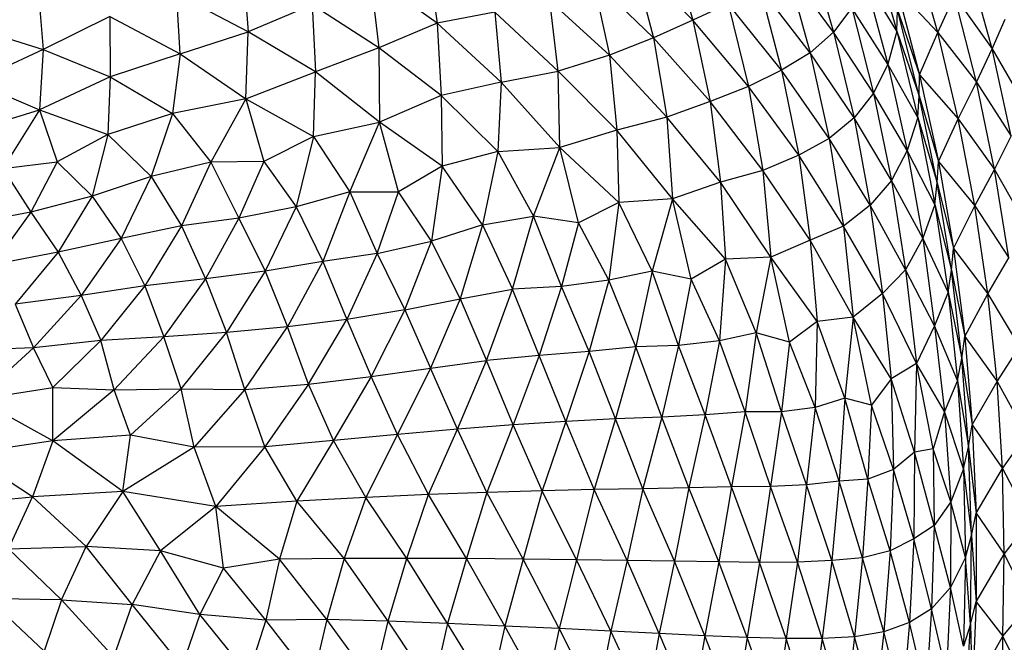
# Paper-space layout '_Superior' of a CAD drawing. Header units: millimetres. Extents: x -213 to 187, y -200 to 200.
# Tile 32 of 36: x 41 to 90, y -4 to 27. Entities that reach past the tile are written whole.
import ezdxf

# ---------------------------------------------------------------- set-up
doc = ezdxf.new("R2010")
doc.units = ezdxf.units.MM

psp = doc.layouts.new('_Superior')

# ---------------------------------------------------------------- linework, layer by layer
at = {"color": 7, "linetype": 'Continuous', "lineweight": 25}
for p, q in [((61.193, 30.27), (61.723, 26.449)), ((73.209, 30.536), (74.365, 26.593)), ((83.253, 30.276), (84.462, 26.057)), ((86.488, 25.988), (85.298, 30.208)), ((80.125, 30.146), (81.331, 26.003)), ((71.389, 29.612), (72.416, 25.732)), ((74.365, 26.593), (71.389, 29.612)), ((89.166, 25.188), (87.987, 29.503)), ((52.129, 29.064), (52.381, 26.018)), ((58.416, 28.794), (58.828, 25.229)), ((61.723, 26.449), (58.416, 28.794)), ((79.019, 29.127), (80.171, 24.989)), ((81.331, 26.003), (79.019, 29.127)), ((69.432, 28.602), (70.237, 24.864)), ((72.416, 25.732), (69.432, 28.602)), ((82.872, 28.646), (84.012, 24.426)), ((84.462, 26.057), (82.872, 28.646)), ((41.99, 28.063), (42.226, 25.146)), ((49.012, 24.938), (48.837, 27.884)), ((52.381, 26.018), (48.837, 27.884)), ((77.676, 28.237), (78.759, 24.119)), ((80.171, 24.989), (77.676, 28.237)), ((84.466, 28.139), (85.58, 23.898)), ((84.466, 28.139), (86.488, 25.988)), ((86.488, 25.988), (87.312, 27.806)), ((88.395, 23.535), (87.312, 27.806)), ((87.312, 27.806), (89.166, 25.188)), ((55.543, 27.359), (52.381, 26.018)), ((55.543, 27.359), (55.711, 24.046)), ((58.828, 25.229), (55.543, 27.359)), ((67.704, 24.074), (67.3, 27.55)), ((70.237, 24.864), (67.3, 27.55)), ((76.12, 27.41), (74.365, 26.593)), ((76.12, 27.41), (77.115, 23.323)), ((78.759, 24.119), (76.12, 27.41)), ((64.569, 26.988), (61.723, 26.449)), ((64.569, 26.988), (64.893, 23.534)), ((64.569, 26.988), (67.704, 24.074)), ((82.235, 27.21), (81.331, 26.003)), ((82.235, 27.21), (83.31, 22.981)), ((84.012, 24.426), (82.235, 27.21)), ((84.462, 26.057), (84.497, 27.106)), ((85.569, 22.85), (84.497, 27.106)), ((84.497, 27.106), (85.58, 23.898)), ((45.526, 26.782), (42.226, 25.146)), ((45.526, 26.782), (45.545, 23.795)), ((45.526, 26.782), (49.012, 24.938)), ((61.723, 26.449), (58.828, 25.229)), ((61.723, 26.449), (61.914, 22.87)), ((64.893, 23.534), (61.723, 26.449)), ((74.365, 26.593), (72.416, 25.732)), ((74.365, 26.593), (75.223, 22.582)), ((77.115, 23.323), (74.365, 26.593)), ((89.166, 25.188), (89.814, 26.654)), ((38.854, 26.216), (42.226, 25.146)), ((49.012, 24.938), (52.381, 26.018)), ((52.263, 22.711), (52.381, 26.018)), ((55.711, 24.046), (52.381, 26.018)), ((81.331, 26.003), (80.171, 24.989)), ((81.331, 26.003), (82.341, 21.765)), ((83.31, 22.981), (81.331, 26.003)), ((84.462, 26.057), (84.012, 24.426)), ((84.462, 26.057), (85.492, 21.789)), ((84.462, 26.057), (85.569, 22.85)), ((85.58, 23.898), (86.488, 25.988)), ((87.495, 21.723), (86.488, 25.988)), ((86.488, 25.988), (88.395, 23.535)), ((72.416, 25.732), (70.237, 24.864)), ((72.416, 25.732), (73.079, 21.793)), ((75.223, 22.582), (72.416, 25.732)), ((42.226, 25.146), (38.789, 23.549)), ((42.226, 25.146), (42.054, 22.164)), ((42.226, 25.146), (45.545, 23.795)), ((49.012, 24.938), (45.545, 23.795)), ((49.012, 24.938), (48.623, 21.982)), ((49.012, 24.938), (52.263, 22.711)), ((58.828, 25.229), (55.711, 24.046)), ((58.828, 25.229), (58.87, 21.549)), ((61.914, 22.87), (58.828, 25.229)), ((70.237, 24.864), (67.704, 24.074)), ((70.237, 24.864), (70.607, 21.158)), ((73.079, 21.793), (70.237, 24.864)), ((80.171, 24.989), (78.759, 24.119)), ((80.171, 24.989), (81.105, 20.748)), ((82.341, 21.765), (80.171, 24.989)), ((88.395, 23.535), (89.166, 25.188)), ((90.12, 20.855), (89.166, 25.188)), ((89.166, 25.188), (90.871, 22.243)), ((84.012, 24.426), (83.31, 22.981)), ((84.012, 24.426), (84.97, 20.144)), ((85.492, 21.789), (84.012, 24.426)), ((52.263, 22.711), (55.711, 24.046)), ((55.612, 20.845), (55.711, 24.046)), ((58.87, 21.549), (55.711, 24.046)), ((64.893, 23.534), (67.704, 24.074)), ((67.796, 20.306), (67.704, 24.074)), ((70.607, 21.158), (67.704, 24.074)), ((78.759, 24.119), (77.115, 23.323)), ((78.759, 24.119), (79.602, 19.921)), ((81.105, 20.748), (78.759, 24.119)), ((85.569, 22.85), (85.58, 23.898)), ((85.58, 23.898), (86.511, 19.613)), ((85.58, 23.898), (87.495, 21.723)), ((38.789, 23.549), (42.054, 22.164)), ((45.545, 23.795), (42.054, 22.164)), ((45.545, 23.795), (45.438, 20.943)), ((45.545, 23.795), (48.623, 21.982)), ((64.893, 23.534), (61.914, 22.87)), ((64.893, 23.534), (64.714, 20.095)), ((64.893, 23.534), (67.796, 20.306)), ((87.495, 21.723), (88.395, 23.535)), ((89.284, 19.213), (88.395, 23.535)), ((88.395, 23.535), (90.12, 20.855)), ((77.115, 23.323), (75.223, 22.582)), ((77.115, 23.323), (77.825, 19.157)), ((79.602, 19.921), (77.115, 23.323)), ((83.31, 22.981), (82.341, 21.765)), ((83.31, 22.981), (84.192, 18.666)), ((84.97, 20.144), (83.31, 22.981)), ((52.263, 22.711), (48.623, 21.982)), ((52.263, 22.711), (50.523, 19.572)), ((52.263, 22.711), (53.148, 19.611)), ((52.263, 22.711), (55.612, 20.845)), ((61.914, 22.87), (58.87, 21.549)), ((61.914, 22.87), (61.975, 19.382)), ((64.714, 20.095), (61.914, 22.87)), ((75.223, 22.582), (73.079, 21.793)), ((75.223, 22.582), (75.742, 18.579)), ((77.825, 19.157), (75.223, 22.582)), ((85.492, 21.789), (85.569, 22.85)), ((86.454, 18.553), (85.569, 22.85)), ((85.569, 22.85), (86.511, 19.613)), ((38.4, 21.034), (42.054, 22.164)), ((42.054, 22.164), (40.239, 19.254)), ((42.054, 22.164), (42.928, 19.594)), ((42.054, 22.164), (45.438, 20.943)), ((48.623, 21.982), (45.438, 20.943)), ((48.623, 21.982), (47.574, 18.868)), ((48.623, 21.982), (50.523, 19.572)), ((55.612, 20.845), (58.87, 21.549)), ((57.409, 18.11), (58.87, 21.549)), ((59.804, 18.105), (58.87, 21.549)), ((61.975, 19.382), (58.87, 21.549)), ((73.079, 21.793), (70.607, 21.158)), ((73.079, 21.793), (73.358, 17.759)), ((75.742, 18.579), (73.079, 21.793)), ((82.341, 21.765), (81.105, 20.748)), ((82.341, 21.765), (83.146, 17.441)), ((84.192, 18.666), (82.341, 21.765)), ((85.492, 21.789), (84.97, 20.144)), ((85.492, 21.789), (86.335, 17.48)), ((85.492, 21.789), (86.454, 18.553)), ((86.511, 19.613), (87.495, 21.723)), ((88.319, 17.411), (87.495, 21.723)), ((87.495, 21.723), (89.284, 19.213)), ((45.438, 20.943), (42.928, 19.594)), ((45.438, 20.943), (44.656, 17.897)), ((45.438, 20.943), (47.574, 18.868)), ((70.607, 21.158), (67.796, 20.306)), ((70.607, 21.158), (70.71, 17.578)), ((73.358, 17.759), (70.607, 21.158)), ((55.612, 20.845), (53.148, 19.611)), ((55.612, 20.845), (54.75, 17.359)), ((55.612, 20.845), (57.409, 18.11)), ((81.105, 20.748), (79.602, 19.921)), ((81.105, 20.748), (81.823, 16.404)), ((83.146, 17.441), (81.105, 20.748)), ((89.284, 19.213), (90.12, 20.855)), ((64.714, 20.095), (61.975, 19.382)), ((64.714, 20.095), (63.958, 16.471)), ((64.714, 20.095), (67.796, 20.306)), ((64.714, 20.095), (66.48, 16.901)), ((66.48, 16.901), (67.796, 20.306)), ((68.715, 16.57), (67.796, 20.306)), ((70.71, 17.578), (67.796, 20.306)), ((84.97, 20.144), (84.192, 18.666)), ((84.97, 20.144), (85.736, 15.814)), ((86.335, 17.48), (84.97, 20.144)), ((40.239, 19.254), (42.928, 19.594)), ((42.928, 19.594), (41.62, 17.098)), ((42.928, 19.594), (44.656, 17.897)), ((50.523, 19.572), (47.574, 18.868)), ((50.523, 19.572), (49.081, 16.428)), ((53.148, 19.611), (50.523, 19.572)), ((50.523, 19.572), (51.915, 16.795)), ((53.148, 19.611), (51.915, 16.795)), ((53.148, 19.611), (54.75, 17.359)), ((79.602, 19.921), (77.825, 19.157)), ((79.602, 19.921), (80.175, 15.709)), ((81.823, 16.404), (79.602, 19.921)), ((86.454, 18.553), (86.511, 19.613)), ((86.511, 19.613), (87.255, 15.293)), ((86.511, 19.613), (88.319, 17.411)), ((40.239, 19.254), (41.62, 17.098)), ((61.975, 19.382), (59.804, 18.105)), ((61.975, 19.382), (61.433, 15.662)), ((63.958, 16.471), (61.975, 19.382)), ((77.825, 19.157), (75.742, 18.579)), ((77.825, 19.157), (78.222, 14.877)), ((80.175, 15.709), (77.825, 19.157)), ((88.319, 17.411), (89.284, 19.213)), ((89.99, 14.831), (89.284, 19.213)), ((89.284, 19.213), (90.875, 16.427)), ((47.574, 18.868), (44.656, 17.897)), ((47.574, 18.868), (46.098, 15.794)), ((47.574, 18.868), (49.081, 16.428)), ((75.742, 18.579), (73.358, 17.759)), ((75.742, 18.579), (75.978, 14.77)), ((78.222, 14.877), (75.742, 18.579)), ((84.192, 18.666), (83.146, 17.441)), ((84.192, 18.666), (84.89, 14.247)), ((85.736, 15.814), (84.192, 18.666)), ((86.335, 17.48), (86.454, 18.553)), ((87.159, 14.221), (86.454, 18.553)), ((86.454, 18.553), (87.255, 15.293)), ((57.409, 18.11), (54.75, 17.359)), ((57.409, 18.11), (56.073, 14.657)), ((57.409, 18.11), (58.759, 15.048)), ((57.409, 18.11), (59.804, 18.105)), ((58.759, 15.048), (59.804, 18.105)), ((61.433, 15.662), (59.804, 18.105)), ((44.656, 17.897), (41.62, 17.098)), ((44.656, 17.897), (42.978, 15.12)), ((44.656, 17.897), (46.098, 15.794)), ((70.71, 17.578), (68.715, 16.57)), ((70.71, 17.578), (70.214, 13.727)), ((73.358, 17.759), (70.71, 17.578)), ((72.358, 14.185), (70.71, 17.578)), ((73.358, 17.759), (72.358, 14.185)), ((74.292, 13.781), (73.358, 17.759)), ((75.978, 14.77), (73.358, 17.759)), ((41.62, 17.098), (38.602, 16.523)), ((41.62, 17.098), (39.743, 14.502)), ((41.62, 17.098), (42.978, 15.12)), ((54.75, 17.359), (51.915, 16.795)), ((54.75, 17.359), (53.216, 14.185)), ((54.75, 17.359), (56.073, 14.657)), ((83.146, 17.441), (81.823, 16.404)), ((83.146, 17.441), (83.749, 13.067)), ((84.89, 14.247), (83.146, 17.441)), ((86.335, 17.48), (85.736, 15.814)), ((86.335, 17.48), (86.999, 13.14)), ((86.335, 17.48), (87.159, 14.221)), ((87.255, 15.293), (88.319, 17.411)), ((88.96, 13.065), (88.319, 17.411)), ((88.319, 17.411), (89.99, 14.831)), ((51.915, 16.795), (49.081, 16.428)), ((51.915, 16.795), (50.267, 13.807)), ((51.915, 16.795), (53.216, 14.185)), ((63.958, 16.471), (66.48, 16.901)), ((65.442, 13.289), (66.48, 16.901)), ((67.868, 13.424), (66.48, 16.901)), ((68.715, 16.57), (66.48, 16.901)), ((68.715, 16.57), (67.868, 13.424)), ((70.214, 13.727), (68.715, 16.57)), ((49.081, 16.428), (46.098, 15.794)), ((49.081, 16.428), (47.261, 13.45)), ((49.081, 16.428), (50.267, 13.807)), ((63.958, 16.471), (61.433, 15.662)), ((63.958, 16.471), (62.867, 12.814)), ((63.958, 16.471), (65.442, 13.289)), ((81.823, 16.404), (80.175, 15.709)), ((81.823, 16.404), (82.299, 11.907)), ((83.749, 13.067), (81.823, 16.404)), ((46.098, 15.794), (42.978, 15.12)), ((46.098, 15.794), (44.107, 12.982)), ((46.098, 15.794), (47.261, 13.45)), ((58.759, 15.048), (61.433, 15.662)), ((60.117, 12.262), (61.433, 15.662)), ((62.867, 12.814), (61.433, 15.662)), ((80.175, 15.709), (78.222, 14.877)), ((80.175, 15.709), (80.51, 11.685)), ((82.299, 11.907), (80.175, 15.709)), ((85.736, 15.814), (84.89, 14.247)), ((85.736, 15.814), (86.313, 11.477)), ((86.999, 13.14), (85.736, 15.814)), ((42.978, 15.12), (39.743, 14.502)), ((42.978, 15.12), (40.853, 12.543)), ((42.978, 15.12), (44.107, 12.982)), ((87.159, 14.221), (87.255, 15.293)), ((87.255, 15.293), (87.819, 10.945)), ((87.255, 15.293), (88.96, 13.065)), ((56.073, 14.657), (53.216, 14.185)), ((56.073, 14.657), (54.315, 11.417)), ((58.759, 15.048), (56.073, 14.657)), ((56.073, 14.657), (57.248, 11.789)), ((58.759, 15.048), (57.248, 11.789)), ((58.759, 15.048), (60.117, 12.262)), ((75.978, 14.77), (74.292, 13.781)), ((75.978, 14.77), (75.685, 10.733)), ((78.222, 14.877), (75.978, 14.77)), ((77.501, 11.133), (75.978, 14.77)), ((78.222, 14.877), (77.501, 11.133)), ((79.152, 10.659), (78.222, 14.877)), ((80.51, 11.685), (78.222, 14.877)), ((88.96, 13.065), (89.99, 14.831)), ((53.216, 14.185), (50.267, 13.807)), ((53.216, 14.185), (51.301, 11.146)), ((53.216, 14.185), (54.315, 11.417)), ((72.358, 14.185), (70.214, 13.727)), ((72.358, 14.185), (71.55, 10.438)), ((73.663, 10.496), (72.358, 14.185)), ((74.292, 13.781), (72.358, 14.185)), ((84.89, 14.247), (83.749, 13.067)), ((84.89, 14.247), (85.431, 9.614)), ((86.313, 11.477), (84.89, 14.247)), ((86.999, 13.14), (87.159, 14.221)), ((87.674, 9.863), (87.159, 14.221)), ((87.159, 14.221), (87.819, 10.945)), ((50.267, 13.807), (47.261, 13.45)), ((50.267, 13.807), (48.207, 10.931)), ((50.267, 13.807), (51.301, 11.146)), ((70.214, 13.727), (67.868, 13.424)), ((70.214, 13.727), (69.234, 10.208)), ((71.55, 10.438), (70.214, 13.727)), ((74.292, 13.781), (73.663, 10.496)), ((75.685, 10.733), (74.292, 13.781)), ((47.261, 13.45), (44.107, 12.982)), ((47.261, 13.45), (45.083, 10.753)), ((47.261, 13.45), (48.207, 10.931)), ((62.867, 12.814), (65.442, 13.289)), ((64.168, 9.751), (65.442, 13.289)), ((67.868, 13.424), (65.442, 13.289)), ((66.762, 10.002), (65.442, 13.289)), ((67.868, 13.424), (66.762, 10.002)), ((69.234, 10.208), (67.868, 13.424)), ((44.107, 12.982), (40.853, 12.543)), ((44.107, 12.982), (41.761, 10.39)), ((44.107, 12.982), (45.083, 10.753)), ((60.117, 12.262), (62.867, 12.814)), ((62.867, 12.814), (61.399, 9.376)), ((62.867, 12.814), (64.168, 9.751)), ((83.749, 13.067), (82.299, 11.907)), ((83.749, 13.067), (84.172, 8.852)), ((85.431, 9.614), (83.749, 13.067)), ((86.999, 13.14), (86.313, 11.477)), ((86.999, 13.14), (87.465, 8.775)), ((86.999, 13.14), (87.674, 9.863)), ((87.819, 10.945), (88.96, 13.065)), ((89.414, 8.719), (88.96, 13.065)), ((88.96, 13.065), (90.524, 10.438)), ((40.853, 12.543), (41.761, 10.39)), ((60.117, 12.262), (57.248, 11.789)), ((60.117, 12.262), (58.45, 8.965)), ((60.117, 12.262), (61.399, 9.376)), ((57.248, 11.789), (54.315, 11.417)), ((55.356, 8.579), (57.248, 11.789)), ((57.248, 11.789), (58.45, 8.965)), ((82.299, 11.907), (80.51, 11.685)), ((82.299, 11.907), (81.88, 7.896)), ((83.196, 7.541), (82.299, 11.907)), ((84.172, 8.852), (82.299, 11.907)), ((54.315, 11.417), (51.301, 11.146)), ((52.201, 8.331), (54.315, 11.417)), ((55.356, 8.579), (54.315, 11.417)), ((80.51, 11.685), (79.152, 10.659)), ((80.51, 11.685), (80.423, 7.437)), ((81.88, 7.896), (80.51, 11.685)), ((86.313, 11.477), (85.431, 9.614)), ((86.313, 11.477), (86.808, 7.242)), ((87.465, 8.775), (86.313, 11.477)), ((45.083, 10.753), (41.761, 10.39)), ((42.718, 8.415), (45.083, 10.753)), ((48.207, 10.931), (45.083, 10.753)), ((45.751, 8.299), (45.083, 10.753)), ((45.751, 8.299), (48.207, 10.931)), ((51.301, 11.146), (48.207, 10.931)), ((49.062, 8.348), (48.207, 10.931)), ((49.062, 8.348), (51.301, 11.146)), ((52.201, 8.331), (51.301, 11.146)), ((75.685, 10.733), (73.663, 10.496)), ((75.685, 10.733), (74.979, 7.07)), ((77.501, 11.133), (75.685, 10.733)), ((76.959, 7.225), (75.685, 10.733)), ((77.501, 11.133), (76.959, 7.225)), ((78.752, 7.217), (77.501, 11.133)), ((79.152, 10.659), (77.501, 11.133)), ((87.674, 9.863), (87.819, 10.945)), ((87.819, 10.945), (88.189, 6.576)), ((87.819, 10.945), (89.414, 8.719)), ((41.761, 10.39), (38.648, 10.276)), ((38.964, 7.843), (41.761, 10.39)), ((42.718, 8.415), (41.761, 10.39)), ((71.55, 10.438), (69.234, 10.208)), ((71.55, 10.438), (70.543, 6.87)), ((73.663, 10.496), (71.55, 10.438)), ((72.828, 6.957), (71.55, 10.438)), ((73.663, 10.496), (72.828, 6.957)), ((74.979, 7.07), (73.663, 10.496)), ((79.152, 10.659), (78.752, 7.217)), ((80.423, 7.437), (79.152, 10.659)), ((89.414, 8.719), (90.524, 10.438)), ((61.399, 9.376), (64.168, 9.751)), ((62.719, 6.366), (64.168, 9.751)), ((66.762, 10.002), (64.168, 9.751)), ((65.484, 6.574), (64.168, 9.751)), ((66.762, 10.002), (65.484, 6.574)), ((69.234, 10.208), (66.762, 10.002)), ((68.086, 6.734), (66.762, 10.002)), ((69.234, 10.208), (68.086, 6.734)), ((70.543, 6.87), (69.234, 10.208)), ((87.465, 8.775), (87.674, 9.863)), ((88.002, 5.487), (87.674, 9.863)), ((87.674, 9.863), (88.189, 6.576)), ((58.45, 8.965), (61.399, 9.376)), ((61.399, 9.376), (59.766, 6.1)), ((62.719, 6.366), (61.399, 9.376)), ((85.431, 9.614), (84.172, 8.852)), ((85.431, 9.614), (85.332, 5.223)), ((86.255, 5.385), (85.431, 9.614)), ((86.808, 7.242), (85.431, 9.614)), ((55.356, 8.579), (58.45, 8.965)), ((58.45, 8.965), (56.6, 5.796)), ((59.766, 6.1), (58.45, 8.965)), ((84.172, 8.852), (83.196, 7.541)), ((84.172, 8.852), (84.287, 4.358)), ((85.332, 5.223), (84.172, 8.852)), ((87.465, 8.775), (86.808, 7.242)), ((87.465, 8.775), (87.751, 4.393)), ((87.465, 8.775), (88.002, 5.487)), ((38.964, 7.843), (42.718, 8.415)), ((42.714, 5.782), (42.718, 8.415)), ((45.751, 8.299), (42.714, 5.782)), ((42.718, 8.415), (45.751, 8.299)), ((45.751, 8.299), (49.062, 8.348)), ((46.56, 6.059), (45.751, 8.299)), ((49.062, 8.348), (46.56, 6.059)), ((49.703, 5.465), (49.062, 8.348)), ((49.062, 8.348), (52.201, 8.331)), ((52.201, 8.331), (49.703, 5.465)), ((52.201, 8.331), (55.356, 8.579)), ((53.193, 5.484), (52.201, 8.331)), ((55.356, 8.579), (53.193, 5.484)), ((56.6, 5.796), (55.356, 8.579)), ((88.189, 6.576), (89.414, 8.719)), ((89.685, 4.407), (89.414, 8.719)), ((89.414, 8.719), (90.871, 6.087)), ((42.714, 5.782), (38.964, 7.843)), ((81.88, 7.896), (80.423, 7.437)), ((81.88, 7.896), (81.598, 3.781)), ((83.017, 3.881), (81.88, 7.896)), ((83.196, 7.541), (81.88, 7.896)), ((80.423, 7.437), (78.752, 7.217)), ((80.423, 7.437), (79.995, 3.599)), ((81.598, 3.781), (80.423, 7.437)), ((83.196, 7.541), (83.017, 3.881)), ((84.287, 4.358), (83.196, 7.541)), ((70.543, 6.87), (68.086, 6.734)), ((70.543, 6.87), (69.482, 3.375)), ((72.828, 6.957), (70.543, 6.87)), ((71.901, 3.415), (70.543, 6.87)), ((72.828, 6.957), (71.901, 3.415)), ((74.979, 7.07), (72.828, 6.957)), ((74.167, 3.454), (72.828, 6.957)), ((74.979, 7.07), (74.167, 3.454)), ((76.959, 7.225), (74.979, 7.07)), ((76.272, 3.502), (74.979, 7.07)), ((76.959, 7.225), (76.272, 3.502)), ((78.21, 3.521), (76.959, 7.225)), ((78.752, 7.217), (76.959, 7.225)), ((78.752, 7.217), (78.21, 3.521)), ((79.995, 3.599), (78.752, 7.217)), ((86.808, 7.242), (86.255, 5.385)), ((86.808, 7.242), (87.121, 2.77)), ((87.751, 4.393), (86.808, 7.242)), ((62.719, 6.366), (59.766, 6.1)), ((61.292, 3.12), (62.719, 6.366)), ((65.484, 6.574), (62.719, 6.366)), ((64.183, 3.23), (62.719, 6.366)), ((65.484, 6.574), (64.183, 3.23)), ((68.086, 6.734), (65.484, 6.574)), ((66.911, 3.312), (65.484, 6.574)), ((68.086, 6.734), (66.911, 3.312)), ((69.482, 3.375), (68.086, 6.734)), ((88.002, 5.487), (88.189, 6.576)), ((88.189, 6.576), (88.376, 2.196)), ((88.189, 6.576), (89.685, 4.407)), ((46.56, 6.059), (42.714, 5.782)), ((46.182, 3.282), (46.56, 6.059)), ((49.703, 5.465), (46.56, 6.059)), ((59.766, 6.1), (56.6, 5.796)), ((59.766, 6.1), (58.191, 2.979)), ((61.292, 3.12), (59.766, 6.1)), ((89.685, 4.407), (90.871, 6.087)), ((42.714, 5.782), (38.465, 5.141)), ((42.714, 5.782), (41.711, 3.008)), ((46.182, 3.282), (42.714, 5.782)), ((49.703, 5.465), (46.182, 3.282)), ((53.193, 5.484), (49.703, 5.465)), ((50.782, 2.534), (49.703, 5.465)), ((53.193, 5.484), (50.782, 2.534)), ((56.6, 5.796), (53.193, 5.484)), ((54.78, 2.803), (53.193, 5.484)), ((56.6, 5.796), (54.78, 2.803)), ((58.191, 2.979), (56.6, 5.796)), ((86.255, 5.385), (85.332, 5.223)), ((86.255, 5.385), (86.297, 1.598)), ((87.121, 2.77), (86.255, 5.385)), ((87.751, 4.393), (88.002, 5.487)), ((88.144, 1.101), (88.002, 5.487)), ((88.002, 5.487), (88.376, 2.196)), ((41.711, 3.008), (38.465, 5.141)), ((85.332, 5.223), (84.287, 4.358)), ((85.332, 5.223), (85.302, 0.929)), ((86.297, 1.598), (85.332, 5.223)), ((87.751, 4.393), (87.121, 2.77)), ((87.751, 4.393), (87.846, 0.004)), ((87.751, 4.393), (88.144, 1.101)), ((88.376, 2.196), (89.685, 4.407)), ((89.772, 0.174), (89.685, 4.407)), ((89.685, 4.407), (91.031, 1.826)), ((84.287, 4.358), (83.017, 3.881)), ((84.287, 4.358), (84.123, 0.332)), ((85.302, 0.929), (84.287, 4.358)), ((71.901, 3.415), (69.482, 3.375)), ((71.901, 3.415), (71.115, -0.138)), ((74.167, 3.454), (71.901, 3.415)), ((73.457, -0.176), (71.901, 3.415)), ((74.167, 3.454), (73.457, -0.176)), ((76.272, 3.502), (74.167, 3.454)), ((75.647, -0.206), (74.167, 3.454)), ((76.272, 3.502), (75.647, -0.206)), ((78.21, 3.521), (76.272, 3.502)), ((77.672, -0.231), (76.272, 3.502)), ((78.21, 3.521), (77.672, -0.231)), ((79.995, 3.599), (78.21, 3.521)), ((79.541, -0.219), (78.21, 3.521)), ((79.995, 3.599), (79.541, -0.219)), ((81.598, 3.781), (79.995, 3.599)), ((81.239, -0.139), (79.995, 3.599)), ((81.598, 3.781), (81.239, -0.139)), ((83.017, 3.881), (81.598, 3.781)), ((82.765, 0), (81.598, 3.781)), ((83.017, 3.881), (82.765, 0)), ((84.123, 0.332), (83.017, 3.881)), ((37.58, 2.614), (41.711, 3.008)), ((40.513, 0.445), (41.711, 3.008)), ((46.182, 3.282), (41.711, 3.008)), ((44.358, 0.558), (41.711, 3.008)), ((46.182, 3.282), (44.358, 0.558)), ((48.04, 0.334), (46.182, 3.282)), ((50.782, 2.534), (46.182, 3.282)), ((58.191, 2.979), (54.78, 2.803)), ((58.191, 2.979), (57.119, -0.039)), ((61.292, 3.12), (58.191, 2.979)), ((60.224, -0.036), (58.191, 2.979)), ((60.224, -0.036), (61.292, 3.12)), ((64.183, 3.23), (61.292, 3.12)), ((63.176, -0.048), (61.292, 3.12)), ((64.183, 3.23), (63.176, -0.048)), ((66.911, 3.312), (64.183, 3.23)), ((65.969, -0.07), (64.183, 3.23)), ((66.911, 3.312), (65.969, -0.07)), ((69.482, 3.375), (66.911, 3.312)), ((68.62, -0.101), (66.911, 3.312)), ((69.482, 3.375), (68.62, -0.101)), ((71.115, -0.138), (69.482, 3.375)), ((50.782, 2.534), (48.04, 0.334)), ((54.78, 2.803), (50.782, 2.534)), ((51.145, -0.518), (50.782, 2.534)), ((53.922, -0.078), (50.782, 2.534)), ((54.78, 2.803), (53.922, -0.078)), ((57.119, -0.039), (54.78, 2.803)), ((87.121, 2.77), (86.297, 1.598)), ((87.121, 2.77), (87.106, -1.476)), ((87.846, 0.004), (87.121, 2.77)), ((88.144, 1.101), (88.376, 2.196)), ((88.376, 2.196), (88.376, -2.188)), ((88.376, 2.196), (89.772, 0.174)), ((86.297, 1.598), (85.302, 0.929)), ((86.297, 1.598), (86.175, -2.524)), ((87.106, -1.476), (86.297, 1.598)), ((89.772, 0.174), (91.031, 1.826)), ((87.846, 0.004), (88.144, 1.101)), ((88.094, -3.287), (88.144, 1.101)), ((88.144, 1.101), (88.376, -2.188)), ((40.513, 0.445), (44.358, 0.558)), ((43.134, -2.094), (44.358, 0.558)), ((46.64, -2.311), (44.358, 0.558)), ((48.04, 0.334), (44.358, 0.558)), ((85.302, 0.929), (84.123, 0.332)), ((85.302, 0.929), (85.08, -3.213)), ((86.175, -2.524), (85.302, 0.929)), ((40.513, 0.445), (43.134, -2.094)), ((48.04, 0.334), (46.64, -2.311)), ((49.978, -2.806), (48.04, 0.334)), ((51.145, -0.518), (48.04, 0.334)), ((82.765, 0), (81.239, -0.139)), ((82.765, 0), (82.364, -3.914)), ((84.123, 0.332), (82.765, 0)), ((83.806, -3.673), (82.765, 0)), ((84.123, 0.332), (83.806, -3.673)), ((85.08, -3.213), (84.123, 0.332)), ((87.846, 0.004), (87.106, -1.476)), ((87.846, 0.004), (87.751, -4.385)), ((88.094, -3.287), (87.846, 0.004)), ((88.376, -2.188), (89.772, 0.174)), ((89.696, -3.881), (89.772, 0.174)), ((89.772, 0.174), (91.012, -2.299)), ((53.922, -0.078), (51.145, -0.518)), ((53.922, -0.078), (53.243, -3.09)), ((57.119, -0.039), (53.922, -0.078)), ((56.268, -3.056), (53.922, -0.078)), ((57.119, -0.039), (56.268, -3.056)), ((60.224, -0.036), (57.119, -0.039)), ((59.293, -3.138), (57.119, -0.039)), ((59.293, -3.138), (60.224, -0.036)), ((62.238, -3.255), (60.224, -0.036)), ((63.176, -0.048), (60.224, -0.036)), ((63.176, -0.048), (62.238, -3.255)), ((65.065, -3.383), (63.176, -0.048)), ((65.969, -0.07), (63.176, -0.048)), ((65.969, -0.07), (65.065, -3.383)), ((67.754, -3.512), (65.969, -0.07)), ((68.62, -0.101), (65.969, -0.07)), ((68.62, -0.101), (67.754, -3.512)), ((70.306, -3.638), (68.62, -0.101)), ((71.115, -0.138), (68.62, -0.101)), ((71.115, -0.138), (70.306, -3.638)), ((72.709, -3.756), (71.115, -0.138)), ((73.457, -0.176), (71.115, -0.138)), ((73.457, -0.176), (72.709, -3.756)), ((74.96, -3.863), (73.457, -0.176)), ((75.647, -0.206), (73.457, -0.176)), ((75.647, -0.206), (74.96, -3.863)), ((77.05, -3.952), (75.647, -0.206)), ((77.672, -0.231), (75.647, -0.206)), ((77.672, -0.231), (77.05, -3.952)), ((79.541, -0.219), (77.672, -0.231)), ((78.984, -4.007), (77.672, -0.231)), ((79.541, -0.219), (78.984, -4.007)), ((81.239, -0.139), (79.541, -0.219)), ((80.758, -4.003), (79.541, -0.219)), ((81.239, -0.139), (80.758, -4.003)), ((82.364, -3.914), (81.239, -0.139)), ((51.145, -0.518), (49.978, -2.806)), ((53.243, -3.09), (51.145, -0.518)), ((87.106, -1.476), (86.175, -2.524)), ((87.106, -1.476), (86.915, -5.712)), ((87.751, -4.385), (87.106, -1.476)), ((42.279, -4.621), (39.502, -2.022)), ((43.134, -2.094), (39.502, -2.022)), ((43.134, -2.094), (42.279, -4.621)), ((43.134, -2.094), (45.732, -4.931)), ((43.134, -2.094), (46.64, -2.311)), ((45.732, -4.931), (46.64, -2.311)), ((49.096, -5.357), (46.64, -2.311)), ((49.978, -2.806), (46.64, -2.311)), ((88.094, -3.287), (88.376, -2.188)), ((88.376, -2.188), (88.189, -6.568)), ((88.376, -2.188), (89.696, -3.881)), ((89.696, -3.881), (91.012, -2.299)), ((49.978, -2.806), (49.096, -5.357)), ((52.388, -5.774), (49.978, -2.806)), ((53.243, -3.09), (49.978, -2.806)), ((86.175, -2.524), (85.08, -3.213)), ((86.175, -2.524), (85.904, -6.66)), ((86.915, -5.712), (86.175, -2.524)), ((53.243, -3.09), (52.388, -5.774)), ((56.268, -3.056), (53.243, -3.09)), ((55.555, -6.05), (53.243, -3.09)), ((56.268, -3.056), (55.555, -6.05)), ((58.568, -6.233), (56.268, -3.056)), ((59.293, -3.138), (56.268, -3.056)), ((58.568, -6.233), (59.293, -3.138)), ((61.498, -6.449), (59.293, -3.138)), ((62.238, -3.255), (59.293, -3.138)), ((62.238, -3.255), (61.498, -6.449)), ((64.321, -6.68), (62.238, -3.255)), ((65.065, -3.383), (62.238, -3.255)), ((65.065, -3.383), (64.321, -6.68)), ((67.029, -6.912), (65.065, -3.383)), ((67.754, -3.512), (65.065, -3.383)), ((85.08, -3.213), (83.806, -3.673)), ((85.08, -3.213), (84.729, -7.288)), ((85.904, -6.66), (85.08, -3.213)), ((88.094, -3.287), (87.751, -4.385)), ((87.861, -7.669), (88.094, -3.287)), ((88.094, -3.287), (88.189, -6.568)), ((67.754, -3.512), (67.029, -6.912)), ((69.604, -7.135), (67.754, -3.512)), ((70.306, -3.638), (67.754, -3.512)), ((70.306, -3.638), (69.604, -7.135)), ((72.034, -7.343), (70.306, -3.638)), ((72.709, -3.756), (70.306, -3.638)), ((72.709, -3.756), (72.034, -7.343)), ((74.319, -7.531), (72.709, -3.756)), ((74.96, -3.863), (72.709, -3.756)), ((74.96, -3.863), (74.319, -7.531)), ((76.448, -7.693), (74.96, -3.863)), ((77.05, -3.952), (74.96, -3.863)), ((83.806, -3.673), (82.364, -3.914)), ((83.806, -3.673), (83.39, -7.665)), ((84.729, -7.288), (83.806, -3.673)), ((88.189, -6.568), (89.696, -3.881)), ((89.715, -7.483), (89.696, -3.881)), ((90.867, -6.255), (89.696, -3.881)), ((77.05, -3.952), (76.448, -7.693)), ((78.424, -7.815), (77.05, -3.952)), ((78.984, -4.007), (77.05, -3.952)), ((78.984, -4.007), (78.424, -7.815)), ((80.758, -4.003), (78.984, -4.007)), ((80.24, -7.874), (78.984, -4.007)), ((80.758, -4.003), (80.24, -7.874)), ((82.364, -3.914), (80.758, -4.003)), ((81.895, -7.841), (80.758, -4.003)), ((82.364, -3.914), (81.895, -7.841)), ((83.39, -7.665), (82.364, -3.914))]:
    psp.add_line(p, q, dxfattribs=at)
for points, knots in [([(-12.825, -200.306), (-9.407, -200.256), (-2.396, -200.151), (8.362, -199.276), (19.602, -197.776), (31.298, -195.505), (42.69, -192.566), (53.704, -189.025), (64.277, -184.967), (75.002, -180.124), (85.815, -174.438), (96.638, -167.857), (107.382, -160.336), (117.947, -151.838), (128.221, -142.339), (138.081, -131.83), (147.4, -120.319), (156.042, -107.835), (163.874, -94.43), (170.766, -80.177), (176.595, -65.173), (181.252, -49.538), (184.648, -33.41), (186.713, -16.944), (187.406, -0.306), (186.713, 16.332), (184.648, 32.797), (181.252, 48.925), (176.595, 64.561), (170.766, 79.564), (163.874, 93.818), (156.042, 107.223), (147.4, 119.706), (138.081, 131.217), (128.221, 141.726), (117.947, 151.225), (107.382, 159.723), (96.638, 167.245), (85.815, 173.825), (75.002, 179.511), (64.277, 184.355), (53.704, 188.413), (42.69, 191.953), (31.298, 194.893), (19.602, 197.163), (8.362, 198.664), (-2.396, 199.539), (-9.407, 199.643), (-12.825, 199.694)], [0, 0, 0, 0, 0.016322, 0.033479, 0.05151, 0.070452, 0.090341, 0.107661, 0.125675, 0.144395, 0.163829, 0.18398, 0.204846, 0.226418, 0.248682, 0.271613, 0.29518, 0.319343, 0.344053, 0.369251, 0.394871, 0.420839, 0.447075, 0.473492, 0.5, 0.526508, 0.552925, 0.579161, 0.605129, 0.630749, 0.655947, 0.680657, 0.70482, 0.728387, 0.751318, 0.773582, 0.795154, 0.81602, 0.836171, 0.855605, 0.874325, 0.892339, 0.909659, 0.929548, 0.94849, 0.966521, 0.983678, 1, 1, 1, 1]), ([(85.996, 168.958), (90.088, 166.451), (98.438, 161.334), (110.423, 152.331), (121.12, 143.01), (130.494, 133.577), (138.621, 124.32), (146.317, 114.341), (153.497, 103.662), (160.077, 92.317), (165.977, 80.355), (171.118, 67.833), (175.43, 54.823), (178.852, 41.409), (181.334, 27.682), (182.839, 13.742), (183.343, -0.306), (182.839, -14.354), (181.334, -28.295), (178.852, -42.022), (175.43, -55.436), (171.118, -68.445), (165.977, -80.967), (160.077, -92.93), (153.497, -104.275), (146.317, -114.954), (138.621, -124.933), (130.494, -134.19), (121.12, -143.623), (110.423, -152.944), (98.438, -161.947), (90.088, -167.063), (85.996, -169.571)], [0, 0, 0, 0, 0.035233, 0.07188, 0.109917, 0.139334, 0.169479, 0.200319, 0.231813, 0.263911, 0.296557, 0.329689, 0.363236, 0.397123, 0.431269, 0.46559, 0.5, 0.53441, 0.568731, 0.602877, 0.636764, 0.670311, 0.703443, 0.736089, 0.768187, 0.799681, 0.830521, 0.860666, 0.890083, 0.92812, 0.964767, 1, 1, 1, 1])]:
    psp.add_open_spline(points, degree=3, knots=knots, dxfattribs=at)

doc.saveas('drawing.dxf')
